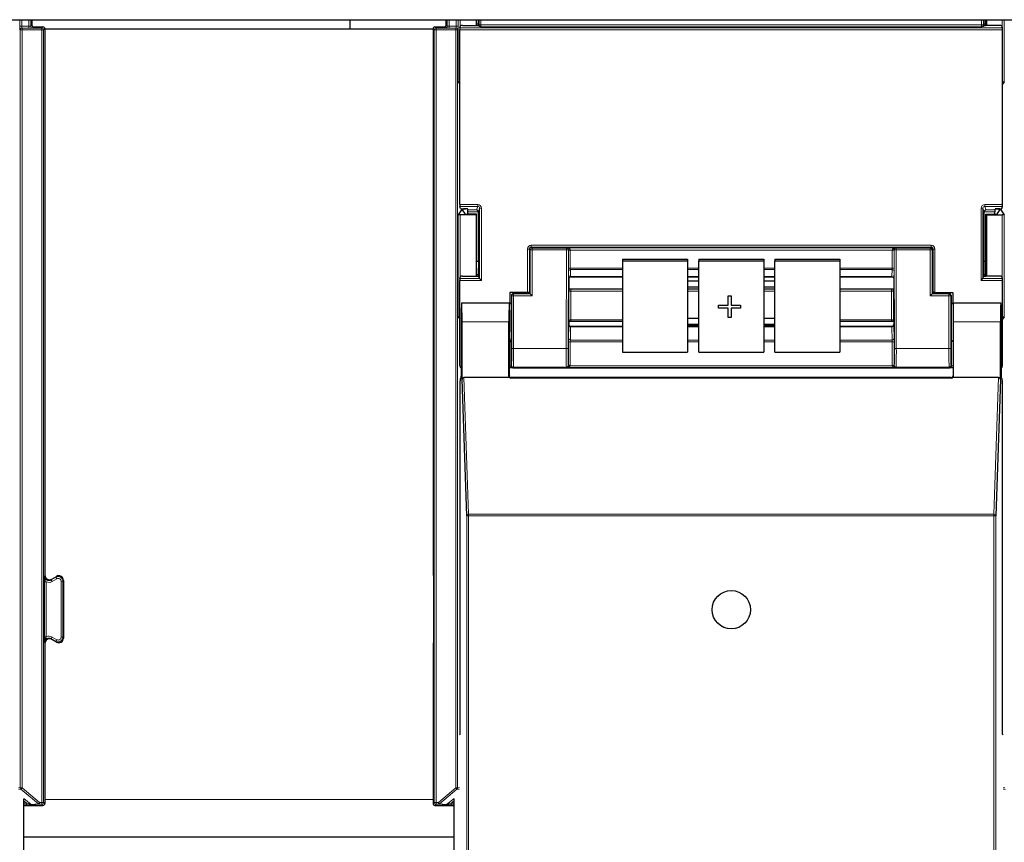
# Model space of a CAD drawing. Header units: millimetres. Extents: x 5 to 418, y 2 to 292.
# Tile 11 of 85: x 95 to 113, y 109 to 123. Entities that reach past the tile are written whole.
import ezdxf

# ---------------------------------------------------------------- set-up
doc = ezdxf.new("R2010")
doc.units = ezdxf.units.MM

msp = doc.modelspace()

# ---------------------------------------------------------------- linework, layer by layer
at = {"color": 7, "linetype": 'Continuous', "lineweight": 25}
for p, q in [((59.381, 123.4162), (137.2143, 123.4162)), ((95.2386, 123.4162), (95.2386, 123.3202)), ((100.9476, 123.4162), (100.9476, 123.2496)), ((102.6761, 123.3202), (102.6761, 123.4162)), ((103.2143, 123.4162), (103.2143, 123.3099)), ((103.2252, 123.3099), (103.2252, 123.4162)), ((103.2554, 123.4162), (103.2552, 123.3358)), ((112.34, 123.3358), (112.3398, 123.4162)), ((112.37, 123.3099), (112.37, 123.4162)), ((112.381, 123.4162), (112.381, 123.3099)), ((95.2719, 123.2869), (95.4386, 123.2869)), ((95.4719, 123.2535), (95.4719, 113.4471)), ((95.4719, 123.2496), (102.4428, 123.2496)), ((102.4428, 123.2535), (102.4428, 113.464)), ((102.4761, 123.2869), (102.6428, 123.2869)), ((102.9247, 120.0991), (102.9247, 123.2346)), ((102.9253, 123.2679), (102.9387, 123.3082)), ((102.972, 123.3099), (103.2232, 123.3099)), ((103.2552, 123.3358), (103.2252, 123.3358)), ((103.2552, 123.3358), (103.2599, 123.3217)), ((103.2565, 123.3117), (103.2599, 123.3217)), ((103.2692, 123.2938), (103.2599, 123.3217)), ((112.3261, 123.2938), (112.3354, 123.3217)), ((112.34, 123.3358), (112.3354, 123.3217)), ((112.3387, 123.3117), (112.3354, 123.3217)), ((112.37, 123.3358), (112.34, 123.3358)), ((112.6232, 123.3099), (112.372, 123.3099)), ((112.6699, 123.2679), (112.6565, 123.3082)), ((112.6705, 120.0991), (112.6705, 123.2346)), ((102.8968, 122.3004), (102.9247, 122.2585)), ((112.6984, 122.3004), (112.6705, 122.2585)), ((102.9387, 120.0255), (102.9253, 120.0658)), ((112.6565, 120.0255), (112.6699, 120.0658)), ((102.955, 120.0026), (102.8968, 119.9154)), ((103.2143, 119.9162), (102.9301, 119.9162)), ((102.972, 120.0238), (103.0253, 120.0238)), ((102.9731, 120.0179), (102.9731, 120.0034)), ((103.0234, 119.928), (102.9731, 120.0034)), ((103.06, 120.0181), (102.9883, 120.0181)), ((103.2252, 119.9271), (103.0567, 119.9271)), ((103.0654, 120.0018), (103.0586, 120.0221)), ((103.0659, 119.9271), (103.0659, 119.9686)), ((103.2252, 119.9271), (103.2143, 119.9162)), ((103.2143, 119.9162), (103.2143, 118.8099)), ((103.2252, 118.8099), (103.2252, 119.9271)), ((103.256, 119.0835), (103.256, 119.9668)), ((112.3393, 119.0835), (112.3393, 119.9668)), ((112.37, 119.9271), (112.381, 119.9162)), ((112.37, 119.9271), (112.5386, 119.9271)), ((112.37, 118.8099), (112.37, 119.9271)), ((112.381, 119.9162), (112.6651, 119.9162)), ((112.381, 119.9162), (112.381, 118.8099)), ((112.5293, 119.9271), (112.5293, 119.9686)), ((112.5299, 120.0018), (112.5366, 120.0221)), ((112.5353, 120.0181), (112.6069, 120.0181)), ((112.6232, 120.0238), (112.5699, 120.0238)), ((112.5719, 119.928), (112.6222, 120.0034)), ((112.6222, 120.0034), (112.6222, 120.0179)), ((112.6403, 120.0026), (112.6984, 119.9154)), ((103.2252, 119.0835), (103.256, 119.0835)), ((103.256, 119.0835), (103.2552, 118.8358)), ((105.8476, 119.1158), (107.0143, 119.1158)), ((105.8476, 119.1158), (105.8476, 119.0869)), ((105.8476, 119.0869), (107.0143, 119.0869)), ((105.8476, 119.0869), (105.8476, 117.4455)), ((107.0143, 119.1158), (107.0143, 119.0869)), ((107.0143, 119.0869), (107.0143, 117.4455)), ((107.2143, 119.1158), (108.381, 119.1158)), ((107.2143, 119.1158), (107.2143, 119.0869)), ((107.2143, 119.0869), (108.381, 119.0869)), ((107.2143, 117.4455), (107.2143, 119.0869)), ((108.381, 119.1158), (108.381, 119.0869)), ((108.381, 119.0869), (108.381, 117.4455)), ((108.581, 119.1158), (109.7476, 119.1158)), ((108.581, 119.1158), (108.581, 119.0869)), ((108.581, 119.0869), (109.7476, 119.0869)), ((108.581, 117.4455), (108.581, 119.0869)), ((109.7476, 119.1158), (109.7476, 119.0869)), ((109.7476, 119.0869), (109.7476, 117.4455)), ((112.34, 118.8358), (112.3393, 119.0835)), ((112.3393, 119.0835), (112.37, 119.0835)), ((103.2552, 118.8358), (103.2252, 118.8358)), ((103.2552, 118.8358), (103.2599, 118.8217)), ((103.2565, 118.8117), (103.2599, 118.8217)), ((103.2778, 118.768), (103.2599, 118.8217)), ((112.3175, 118.768), (112.3354, 118.8217)), ((112.34, 118.8358), (112.3354, 118.8217)), ((112.3387, 118.8117), (112.3354, 118.8217)), ((112.37, 118.8358), (112.34, 118.8358)), ((102.9247, 117.2002), (102.9247, 118.7346)), ((102.9253, 118.7679), (102.9387, 118.8082)), ((102.972, 118.8099), (103.2232, 118.8099)), ((103.2778, 118.7679), (103.3111, 118.7346)), ((104.881, 118.7709), (104.881, 118.587)), ((104.881, 118.7709), (104.881, 118.7709)), ((104.914, 118.8027), (105.8476, 118.8027)), ((107.0143, 118.8027), (107.2143, 118.8027)), ((107.2143, 118.801), (107.0143, 118.801)), ((107.2143, 118.725), (107.0143, 118.725)), ((108.381, 118.8027), (108.581, 118.8027)), ((108.581, 118.801), (108.381, 118.801)), ((108.581, 118.725), (108.381, 118.725)), ((109.7476, 118.8027), (110.6812, 118.8027)), ((110.7143, 118.7709), (110.7143, 118.587)), ((112.2841, 118.7346), (112.3174, 118.7679)), ((112.6232, 118.8099), (112.372, 118.8099)), ((112.6699, 118.7679), (112.6565, 118.8082)), ((112.6705, 117.2002), (112.6705, 118.7346)), ((103.821, 118.5185), (103.821, 118.3249)), ((104.1399, 118.5185), (103.821, 118.5185)), ((103.8515, 118.4669), (103.8515, 117.9916)), ((104.1401, 118.5002), (103.8848, 118.5002)), ((104.1732, 118.5177), (104.1799, 118.5075)), ((104.1735, 118.5008), (104.1799, 118.5051)), ((104.1799, 118.5075), (104.1799, 118.5051)), ((104.1895, 118.4955), (104.1799, 118.5051)), ((104.2228, 118.4622), (104.1895, 118.4955)), ((104.8842, 118.5838), (104.881, 118.587)), ((104.9186, 118.5828), (105.8476, 118.5828)), ((107.0143, 118.6225), (107.2143, 118.6225)), ((107.0143, 118.5828), (107.2143, 118.5828)), ((107.7416, 118.461), (107.794, 118.461)), ((107.7416, 118.4607), (107.7416, 118.461)), ((107.7416, 118.4607), (107.794, 118.4607)), ((107.7416, 118.2913), (107.7416, 118.4607)), ((107.794, 118.4607), (107.794, 118.461)), ((107.794, 118.4607), (107.794, 118.2913)), ((108.381, 118.6225), (108.581, 118.6225)), ((108.381, 118.5828), (108.581, 118.5828)), ((109.7476, 118.5828), (110.6766, 118.5828)), ((110.7111, 118.5838), (110.7143, 118.587)), ((111.3724, 118.4622), (111.4057, 118.4955)), ((111.4057, 118.4955), (111.4153, 118.5051)), ((111.422, 118.5177), (111.4153, 118.5075)), ((111.4153, 118.5075), (111.4153, 118.5051)), ((111.4218, 118.5008), (111.4153, 118.5051)), ((111.4551, 118.5002), (111.7104, 118.5002)), ((111.4554, 118.5185), (111.7743, 118.5185)), ((111.7437, 118.4669), (111.7437, 117.9916)), ((111.7743, 118.5185), (111.7743, 118.3249)), ((102.9568, 118.3227), (102.9545, 118.3249)), ((103.8143, 118.3249), (102.9545, 118.3249)), ((103.8114, 118.3249), (102.9574, 118.3249)), ((103.8116, 118.3246), (103.8141, 118.3227)), ((103.8143, 118.3249), (103.8515, 118.3249)), ((107.5696, 118.2916), (107.7416, 118.2916)), ((107.5696, 118.2913), (107.5696, 118.2916)), ((107.5696, 118.2397), (107.5696, 118.2913)), ((107.5696, 118.2913), (107.7416, 118.2913)), ((107.794, 118.2916), (107.966, 118.2916)), ((107.794, 118.2913), (107.966, 118.2913)), ((107.966, 118.2913), (107.966, 118.2916)), ((107.966, 118.2913), (107.966, 118.2397)), ((111.7437, 118.3249), (111.781, 118.3249)), ((111.7478, 118.3247), (111.7812, 118.3247)), ((112.6407, 118.3249), (111.781, 118.3249)), ((111.7812, 118.3227), (111.7836, 118.3246)), ((112.6378, 118.3249), (111.7839, 118.3249)), ((112.6385, 118.3227), (112.6407, 118.3249)), ((107.7416, 118.2397), (107.5696, 118.2397)), ((107.7416, 118.0703), (107.7416, 118.2397)), ((107.966, 118.2397), (107.794, 118.2397)), ((107.794, 118.2397), (107.794, 118.0703)), ((102.8968, 118.0837), (102.9247, 118.0418)), ((102.9487, 117.9916), (102.9487, 117.0185)), ((102.9633, 116.9545), (102.9633, 117.9916)), ((103.8056, 117.0162), (103.8056, 117.9916)), ((104.8839, 117.9997), (104.881, 117.9967)), ((104.881, 117.9967), (104.881, 117.9419)), ((104.881, 117.9419), (104.881, 117.9419)), ((105.8476, 118.0007), (104.9182, 118.0007)), ((107.2143, 118.0546), (107.0143, 118.0546)), ((107.0143, 117.9521), (107.2143, 117.9521)), ((107.0143, 117.934), (107.2143, 117.934)), ((107.794, 118.0703), (107.7416, 118.0703)), ((108.581, 118.0546), (108.381, 118.0546)), ((108.381, 117.9521), (108.581, 117.9521)), ((108.381, 117.934), (108.581, 117.934)), ((110.677, 118.0007), (109.7476, 118.0007)), ((110.7113, 117.9997), (110.7143, 117.9967)), ((110.7143, 117.9967), (110.7143, 117.9419)), ((110.7143, 117.9419), (110.7143, 117.9419)), ((111.7897, 117.0162), (111.7897, 117.9916)), ((112.632, 116.9545), (112.632, 117.9916)), ((112.6465, 117.9916), (112.6465, 117.0185)), ((112.6984, 118.0837), (112.6705, 118.0418)), ((105.8476, 117.9092), (104.9141, 117.9092)), ((107.2143, 117.9092), (107.0143, 117.9092)), ((108.581, 117.9092), (108.381, 117.9092)), ((110.6811, 117.9092), (109.7476, 117.9092)), ((103.8143, 117.0249), (103.8143, 117.6249)), ((103.8457, 117.6582), (103.8399, 117.6494)), ((111.7495, 117.6582), (111.7554, 117.6494)), ((111.781, 117.6249), (111.781, 117.0249)), ((105.8476, 117.4455), (107.0143, 117.4455)), ((107.2143, 117.4455), (108.381, 117.4455)), ((108.581, 117.4455), (109.7476, 117.4455)), ((103.8158, 117.1669), (103.8143, 117.1669)), ((103.9306, 117.1669), (111.6646, 117.1669)), ((111.781, 117.1669), (111.7794, 117.1669)), ((102.9298, 110.5916), (102.9298, 116.9341)), ((102.9304, 116.9674), (102.9481, 116.9852)), ((103.047, 114.5084), (102.9633, 116.9545)), ((103.8164, 116.9916), (102.9963, 116.9916)), ((111.7567, 116.9825), (103.8386, 116.9825)), ((111.7476, 116.9916), (103.8476, 116.9916)), ((112.5989, 116.9916), (111.7788, 116.9916)), ((112.632, 116.9545), (112.5482, 114.5084)), ((112.6471, 116.9852), (112.6649, 116.9674)), ((112.6654, 110.5916), (112.6654, 116.9341)), ((95.5969, 113.3749), (95.6802, 113.423)), ((95.8052, 113.3508), (95.8052, 112.3149)), ((102.4515, 113.3535), (102.4515, 112.3122)), ((95.6802, 112.2428), (95.5969, 112.2909)), ((95.4719, 112.2187), (95.4719, 109.3447)), ((102.4428, 112.2018), (102.4428, 109.3447)), ((102.9155, 110.5773), (102.9298, 110.5916)), ((112.6798, 110.5773), (112.6654, 110.5916)), ((95.0954, 92.8577), (95.0954, 109.4327)), ((95.0954, 109.3114), (95.4386, 109.3114)), ((102.4761, 109.3114), (102.8192, 109.3114)), ((102.8192, 92.8577), (102.8192, 109.4327)), ((95.0954, 108.7496), (102.8192, 108.7496))]:
    msp.add_line(p, q, dxfattribs=at)
at = {"color": 7, "linetype": 'Continuous', "lineweight": 18}
for p, q in [((95.0225, 123.2995), (95.0225, 123.4162)), ((95.0559, 123.4162), (95.0559, 123.2995)), ((95.1847, 123.2995), (95.1847, 123.4162)), ((95.218, 123.4162), (95.218, 123.2996)), ((102.6967, 123.2996), (102.6967, 123.4162)), ((102.73, 123.4162), (102.73, 123.2995)), ((102.8588, 123.2995), (102.8588, 123.4162)), ((102.8921, 123.4162), (102.8921, 123.2995)), ((102.8968, 122.3004), (102.8968, 123.4162)), ((102.9301, 123.4162), (102.9301, 123.2825)), ((103.2691, 123.3241), (103.2691, 123.4162)), ((103.3024, 123.4162), (103.3024, 123.3241)), ((112.2929, 123.3241), (112.2929, 123.4162)), ((112.3262, 123.4162), (112.3262, 123.3241)), ((112.6651, 123.2825), (112.6651, 123.4162)), ((112.6984, 123.4162), (112.6984, 122.3004)), ((95.0225, 123.2995), (95.0559, 123.2995)), ((95.0559, 123.2995), (95.1847, 123.2995)), ((95.057, 123.2662), (95.0646, 123.2654)), ((95.1847, 123.2662), (95.057, 123.2662)), ((95.0646, 123.2321), (95.0646, 123.2654)), ((95.0646, 123.2654), (95.4171, 123.2654)), ((95.1847, 123.2662), (95.1847, 123.2995)), ((95.218, 123.2996), (95.2386, 123.3202)), ((95.2719, 123.2869), (95.2513, 123.2663)), ((95.4171, 123.2654), (95.4386, 123.2869)), ((95.4171, 123.2321), (95.4171, 123.2654)), ((95.4719, 123.2535), (95.4504, 123.2321)), ((102.4642, 123.2321), (102.4428, 123.2535)), ((102.4761, 123.2869), (102.4976, 123.2654)), ((102.4976, 123.2654), (102.4976, 123.2321)), ((102.4976, 123.2654), (102.8501, 123.2654)), ((102.6634, 123.2663), (102.6428, 123.2869)), ((102.6761, 123.3202), (102.6967, 123.2996)), ((102.73, 123.2995), (102.73, 123.2662)), ((102.73, 123.2995), (102.8588, 123.2995)), ((102.8576, 123.2662), (102.73, 123.2662)), ((102.8501, 123.2654), (102.8576, 123.2662)), ((102.8501, 123.2654), (102.8501, 123.2321)), ((102.8588, 123.2995), (102.8921, 123.2995)), ((112.6705, 123.2346), (102.9247, 123.2346)), ((102.9253, 123.2679), (112.6699, 123.2679)), ((103.2691, 123.3241), (103.3024, 123.3241)), ((103.3024, 123.3241), (112.2929, 123.3241)), ((112.2918, 123.2908), (103.3035, 123.2908)), ((112.3262, 123.3241), (112.2929, 123.3241)), ((95.0313, 123.2321), (95.0237, 123.2328)), ((95.0313, 123.2321), (95.0646, 123.2321)), ((95.0313, 109.6281), (95.0313, 123.2321)), ((95.0646, 123.2321), (95.0646, 109.6281)), ((95.4171, 123.2321), (95.0646, 123.2321)), ((95.4171, 123.2321), (95.4504, 123.2321)), ((95.4171, 109.3662), (95.4171, 123.2321)), ((95.4504, 123.2321), (95.4504, 109.3662)), ((102.4642, 123.2321), (102.4976, 123.2321)), ((102.4642, 109.3662), (102.4642, 123.2321)), ((102.8501, 123.2321), (102.4976, 123.2321)), ((102.4976, 123.2321), (102.4976, 109.3662)), ((102.8501, 123.2321), (102.8834, 123.2321)), ((102.8501, 109.6281), (102.8501, 123.2321)), ((102.891, 123.2328), (102.8834, 123.2321)), ((102.8834, 123.2321), (102.8834, 109.6281)), ((102.9247, 120.0991), (103.2445, 120.0991)), ((103.2445, 120.0658), (102.9253, 120.0658)), ((103.2232, 120.0018), (103.2445, 120.0658)), ((103.2445, 120.0991), (103.2445, 120.0658)), ((112.3507, 120.0991), (112.6705, 120.0991)), ((112.3507, 120.0658), (112.3507, 120.0991)), ((112.6699, 120.0658), (112.3507, 120.0658)), ((112.3507, 120.0658), (112.372, 120.0018)), ((102.8968, 118.0837), (102.8968, 119.9154)), ((102.9301, 119.9162), (102.9301, 118.7825)), ((102.955, 120.0026), (102.955, 120.024)), ((102.9883, 120.0238), (102.9883, 120.0181)), ((103.0654, 120.0018), (103.2232, 120.0018)), ((103.2559, 119.9686), (103.0659, 119.9686)), ((103.2778, 120.0324), (103.256, 119.9668)), ((103.2778, 118.768), (103.2778, 120.0324)), ((103.2778, 120.0324), (103.3111, 120.0324)), ((103.3111, 120.0324), (103.3111, 118.7346)), ((112.2841, 118.7346), (112.2841, 120.0324)), ((112.2841, 120.0324), (112.3175, 120.0324)), ((112.3175, 120.0324), (112.3175, 118.768)), ((112.3393, 119.9668), (112.3175, 120.0324)), ((112.5293, 119.9686), (112.3393, 119.9686)), ((112.372, 120.0018), (112.5299, 120.0018)), ((112.6069, 120.0181), (112.6069, 120.0238)), ((112.6403, 120.024), (112.6403, 120.0026)), ((112.6651, 118.7825), (112.6651, 119.9162)), ((112.6984, 119.9154), (112.6984, 118.0837)), ((104.2065, 119.333), (104.2065, 119.3663)), ((104.2065, 119.3663), (111.3887, 119.3663)), ((111.3887, 119.333), (111.3887, 119.3663)), ((104.1399, 119.2996), (104.1732, 119.2996)), ((104.1399, 118.5185), (104.1399, 119.2996)), ((104.1895, 119.2833), (104.1732, 119.2996)), ((104.1732, 119.2996), (104.1732, 118.5177)), ((104.1895, 118.4955), (104.1895, 119.2833)), ((104.2228, 119.2833), (104.1895, 119.2833)), ((104.2065, 119.333), (104.2228, 119.3166)), ((111.3887, 119.333), (104.2065, 119.333)), ((104.2228, 119.2833), (104.2228, 119.3166)), ((104.2228, 119.3166), (104.8389, 119.3166)), ((104.8389, 119.2833), (104.2228, 119.2833)), ((104.2228, 119.2833), (104.2228, 118.4622)), ((104.8334, 117.5119), (104.8389, 119.2833)), ((104.8389, 119.3166), (104.842, 119.3197)), ((104.8389, 119.2833), (104.8389, 119.3166)), ((104.8389, 119.2833), (104.8722, 119.2832)), ((104.842, 119.3197), (110.7533, 119.3197)), ((104.8722, 119.2832), (104.8668, 117.5118)), ((104.8741, 119.2851), (104.8722, 119.2832)), ((104.8741, 118.9496), (104.8741, 119.2749)), ((104.9074, 119.2806), (104.9074, 118.9553)), ((110.6878, 119.2806), (104.9074, 119.2806)), ((110.6878, 118.9553), (110.6878, 119.2806)), ((110.723, 119.2832), (110.7211, 119.2851)), ((110.7211, 119.2749), (110.7211, 118.9496)), ((110.723, 119.2832), (110.7564, 119.2833)), ((110.7285, 117.5118), (110.723, 119.2832)), ((110.7533, 119.3197), (110.7564, 119.3166)), ((110.7564, 119.2833), (110.7564, 119.3166)), ((110.7564, 119.3166), (111.3724, 119.3166)), ((110.7564, 119.2833), (110.7618, 117.5119)), ((111.3724, 119.2833), (110.7564, 119.2833)), ((111.3724, 119.3166), (111.3887, 119.333)), ((111.3724, 119.3166), (111.3724, 119.2833)), ((111.3724, 118.4622), (111.3724, 119.2833)), ((111.3724, 119.2833), (111.4057, 119.2833)), ((111.422, 119.2996), (111.4057, 119.2833)), ((111.4057, 119.2833), (111.4057, 118.4955)), ((111.422, 118.5177), (111.422, 119.2996)), ((111.422, 119.2996), (111.4554, 119.2996)), ((111.4554, 119.2996), (111.4554, 118.5185)), ((104.8803, 118.7735), (104.8747, 118.8985)), ((104.9074, 118.9553), (105.8476, 118.9553)), ((105.8476, 118.9298), (104.908, 118.9298)), ((104.908, 118.9298), (104.9137, 118.8047)), ((107.0143, 118.9553), (107.2143, 118.9553)), ((107.2143, 118.9298), (107.0143, 118.9298)), ((108.381, 118.9553), (108.581, 118.9553)), ((108.581, 118.9298), (108.381, 118.9298)), ((109.7476, 118.9553), (110.6878, 118.9553)), ((110.6872, 118.9298), (109.7476, 118.9298)), ((110.6816, 118.8047), (110.6872, 118.9298)), ((110.7205, 118.8985), (110.7149, 118.7735)), ((103.3111, 118.7346), (102.9247, 118.7346)), ((102.9253, 118.7679), (103.2778, 118.7679)), ((104.9137, 118.8047), (105.8476, 118.8047)), ((107.0143, 118.8047), (107.2143, 118.8047)), ((108.381, 118.8047), (108.581, 118.8047)), ((109.7476, 118.8047), (110.6816, 118.8047)), ((112.6705, 118.7346), (112.2841, 118.7346)), ((112.3174, 118.7679), (112.6699, 118.7679)), ((103.8562, 118.4622), (103.8515, 118.4669)), ((103.8562, 117.5119), (103.8562, 118.4622)), ((103.8895, 118.4622), (103.8562, 118.4622)), ((103.8848, 118.5002), (103.8895, 118.4955)), ((103.8895, 118.4622), (103.8895, 118.4955)), ((103.8895, 118.4955), (104.1895, 118.4955)), ((103.8895, 118.4622), (103.8895, 117.5119)), ((104.2228, 118.4622), (103.8895, 118.4622)), ((104.8839, 118.0225), (104.8839, 118.538)), ((104.9172, 118.5437), (104.9172, 118.0282)), ((105.8476, 118.5437), (104.9172, 118.5437)), ((107.2143, 118.5437), (107.0143, 118.5437)), ((108.581, 118.5437), (108.381, 118.5437)), ((110.678, 118.5437), (109.7476, 118.5437)), ((110.678, 118.0282), (110.678, 118.5437)), ((110.7114, 118.538), (110.7114, 118.0225)), ((111.7057, 118.4622), (111.3724, 118.4622)), ((111.4057, 118.4955), (111.7057, 118.4955)), ((111.7057, 118.4955), (111.7104, 118.5002)), ((111.7057, 118.4622), (111.7057, 118.4955)), ((111.7057, 117.5119), (111.7057, 118.4622)), ((111.7057, 118.4622), (111.7391, 118.4622)), ((111.7437, 118.4669), (111.7391, 118.4622)), ((111.7391, 118.4622), (111.7391, 117.5119)), ((103.8141, 118.3247), (103.8474, 118.3247)), ((103.8056, 117.9916), (102.9633, 117.9916)), ((104.9172, 118.0282), (105.8476, 118.0282)), ((109.7476, 118.0282), (110.678, 118.0282)), ((112.632, 117.9916), (111.7897, 117.9916)), ((104.8747, 117.692), (104.8803, 117.927)), ((104.9137, 117.9014), (104.908, 117.6663)), ((104.9137, 117.9014), (105.8476, 117.9014)), ((107.0143, 117.9014), (107.2143, 117.9014)), ((108.381, 117.9014), (108.581, 117.9014)), ((109.7476, 117.9014), (110.6816, 117.9014)), ((110.6872, 117.6663), (110.6816, 117.9014)), ((110.7149, 117.927), (110.7205, 117.692)), ((103.8399, 117.6494), (103.8399, 117.2008)), ((104.8741, 117.2087), (104.8741, 117.6293)), ((104.9074, 117.635), (104.9074, 117.2144)), ((105.8476, 117.635), (104.9074, 117.635)), ((104.908, 117.6663), (105.8476, 117.6663)), ((107.0143, 117.6663), (107.2143, 117.6663)), ((107.2143, 117.635), (107.0143, 117.635)), ((108.381, 117.6663), (108.581, 117.6663)), ((108.581, 117.635), (108.381, 117.635)), ((109.7476, 117.6663), (110.6872, 117.6663)), ((110.6878, 117.635), (109.7476, 117.635)), ((110.6878, 117.2144), (110.6878, 117.635)), ((110.7211, 117.6293), (110.7211, 117.2087)), ((111.7554, 117.2008), (111.7554, 117.6494)), ((103.8895, 117.5119), (103.8562, 117.5119)), ((103.8895, 117.5119), (104.8334, 117.5119)), ((104.8334, 117.5119), (104.8668, 117.5118)), ((110.7285, 117.5118), (110.7618, 117.5119)), ((110.7618, 117.5119), (111.7057, 117.5119)), ((111.7057, 117.5119), (111.7391, 117.5119)), ((103.8399, 117.2008), (103.8143, 117.2008)), ((103.8399, 117.2008), (103.851, 117.2119)), ((103.8844, 117.1786), (103.8732, 117.1674)), ((104.8376, 117.1786), (103.8844, 117.1786)), ((104.842, 117.1743), (104.8376, 117.1786)), ((110.7533, 117.1743), (104.842, 117.1743)), ((104.871, 117.2118), (104.8741, 117.2087)), ((104.9063, 117.2018), (110.689, 117.2018)), ((110.7211, 117.2087), (110.7243, 117.2118)), ((110.7576, 117.1786), (110.7533, 117.1743)), ((111.7109, 117.1786), (110.7576, 117.1786)), ((111.7221, 117.1674), (111.7109, 117.1786)), ((111.7442, 117.2119), (111.7554, 117.2008)), ((111.781, 117.2008), (111.7554, 117.2008)), ((102.9963, 116.9916), (103.0804, 114.5381)), ((103.8056, 117.0162), (103.8143, 117.0249)), ((103.8476, 116.9916), (103.8386, 116.9825)), ((111.7567, 116.9825), (111.7476, 116.9916)), ((111.781, 117.0249), (111.7897, 117.0162)), ((112.5149, 114.5381), (112.5989, 116.9916)), ((103.047, 92.5971), (103.047, 114.5084)), ((103.047, 114.5084), (103.0804, 114.5084)), ((103.0804, 114.5084), (103.0804, 114.5381)), ((103.0804, 114.5381), (112.5149, 114.5381)), ((103.0804, 114.5084), (103.0804, 92.5965)), ((112.5149, 114.5084), (103.0804, 114.5084)), ((112.5149, 114.5084), (112.5149, 114.5381)), ((112.5149, 92.5965), (112.5149, 114.5084)), ((112.5149, 114.5084), (112.5482, 114.5084)), ((112.5482, 114.5084), (112.5482, 92.5971)), ((95.4632, 113.432), (95.4719, 113.4471)), ((95.5882, 113.3599), (95.6716, 113.408)), ((95.5969, 113.3749), (95.5882, 113.3599)), ((95.6049, 113.331), (95.5882, 113.3599)), ((95.6882, 113.3791), (95.6049, 113.331)), ((95.6716, 113.408), (95.6802, 113.423)), ((95.6882, 113.3791), (95.6716, 113.408)), ((95.7632, 112.33), (95.7632, 113.3358)), ((95.7632, 113.3358), (95.7966, 113.3358)), ((95.8052, 113.3508), (95.7966, 113.3358)), ((95.7966, 113.3358), (95.7966, 112.33)), ((102.4428, 113.464), (102.4514, 113.459)), ((95.4631, 112.3391), (95.4631, 113.3267)), ((95.4631, 113.3267), (95.4965, 113.3267)), ((95.4965, 113.3267), (95.4965, 112.3391)), ((95.4631, 112.3391), (95.4965, 112.3391)), ((95.5882, 112.3059), (95.6049, 112.3348)), ((95.6716, 112.2578), (95.5882, 112.3059)), ((95.5882, 112.3059), (95.5969, 112.2909)), ((95.6049, 112.3348), (95.6882, 112.2867)), ((95.6882, 112.2867), (95.6716, 112.2578)), ((95.7632, 112.33), (95.7966, 112.33)), ((95.7966, 112.33), (95.8052, 112.3149)), ((95.4719, 112.2187), (95.4632, 112.2337)), ((95.6802, 112.2428), (95.6716, 112.2578)), ((102.4514, 112.2068), (102.4428, 112.2018)), ((94.9992, 109.6249), (95.0313, 109.6281)), ((95.0313, 109.6281), (95.0646, 109.6281)), ((95.0646, 109.6281), (95.0432, 109.6025)), ((95.0646, 109.6281), (95.3768, 109.3662)), ((102.5379, 109.3662), (102.8501, 109.6281)), ((102.8501, 109.6281), (102.8834, 109.6281)), ((102.8715, 109.6025), (102.8501, 109.6281)), ((102.8834, 109.6281), (102.9155, 109.6249)), ((112.6798, 109.6249), (112.7118, 109.6281)), ((95.0432, 109.6025), (95.0052, 109.5987)), ((95.3554, 109.3406), (95.0432, 109.6025)), ((102.8715, 109.6025), (102.5593, 109.3406)), ((102.9095, 109.5987), (102.8715, 109.6025)), ((112.7237, 109.6025), (112.6857, 109.5987)), ((95.0951, 109.4387), (95.2273, 109.3278)), ((95.1452, 109.3532), (95.0954, 109.395)), ((95.0954, 109.3532), (95.1452, 109.3532)), ((95.1452, 109.3199), (95.0954, 109.3199)), ((95.1452, 109.3532), (95.1452, 109.3199)), ((95.2273, 109.3278), (95.3554, 109.3406)), ((95.3768, 109.3328), (95.2488, 109.32)), ((95.3554, 109.3406), (95.3768, 109.3662)), ((95.3768, 109.3662), (95.4171, 109.3662)), ((95.3768, 109.3328), (95.3768, 109.3662)), ((95.4171, 109.3328), (95.3768, 109.3328)), ((95.4171, 109.3662), (95.4504, 109.3662)), ((95.4171, 109.3328), (95.4171, 109.3662)), ((95.4386, 109.3114), (95.4171, 109.3328)), ((95.4504, 109.3662), (95.4719, 109.3447)), ((102.4428, 109.4162), (95.4719, 109.4162)), ((102.4428, 109.3447), (102.4642, 109.3662)), ((102.4642, 109.3662), (102.4976, 109.3662)), ((102.4976, 109.3328), (102.4761, 109.3114)), ((102.4976, 109.3662), (102.5379, 109.3662)), ((102.4976, 109.3662), (102.4976, 109.3328)), ((102.5379, 109.3328), (102.4976, 109.3328)), ((102.5379, 109.3662), (102.5593, 109.3406)), ((102.5379, 109.3328), (102.5379, 109.3662)), ((102.6659, 109.32), (102.5379, 109.3328)), ((102.5593, 109.3406), (102.6873, 109.3278)), ((102.6873, 109.3278), (102.8195, 109.4387)), ((102.8192, 109.395), (102.7695, 109.3532)), ((102.7695, 109.3532), (102.7695, 109.3199)), ((102.7695, 109.3532), (102.8192, 109.3532)), ((102.8192, 109.3199), (102.7695, 109.3199))]:
    msp.add_line(p, q, dxfattribs=at)
at = {"color": 7, "linetype": 'Continuous', "lineweight": 25}
msp.add_circle((107.7976, 112.8249), 0.3442, dxfattribs=at)
at = {"color": 7, "linetype": 'Continuous', "lineweight": 18}
for centre, radius, start, end in [((95.057, 123.2328), 0.0333, 90.00636, 180.00228), ((95.0646, 123.2321), 0.0333, 90.00636, 180.00228), ((95.2513, 123.2996), 0.0333, 180.0002, 269.9998), ((95.4171, 123.2321), 0.0333, 0.0002, 89.9998), ((102.4976, 123.2321), 0.0333, 90.0002, 179.9998), ((102.6634, 123.2996), 0.0333, 270.0002, 359.9998), ((102.8501, 123.2321), 0.0333, 359.99772, 89.99364), ((102.8576, 123.2328), 0.0333, 359.99772, 89.99364), ((104.2228, 119.2833), 0.0333, 90.02044, 179.97956), ((104.8389, 119.2833), 0.0333, 359.84417, 89.97948), ((104.8982, 118.8563), 0.4295, 88.75881, 93.20619), ((104.8996, 119.2263), 0.0548, 81.72868, 117.63396), ((110.6971, 118.8563), 0.4295, 86.79381, 91.24119), ((110.6957, 119.2263), 0.0548, 62.36604, 98.27132), ((110.7564, 119.2833), 0.0333, 90.02052, 180.15583), ((111.3724, 119.2833), 0.0333, 0.02044, 89.97956), ((104.8996, 118.901), 0.0548, 81.72868, 117.63396), ((104.9073, 118.8972), 0.0326, 88.66024, 177.59954), ((110.688, 118.8972), 0.0326, 2.40046, 91.33976), ((110.6957, 118.901), 0.0548, 62.36604, 98.27132), ((104.9129, 118.7721), 0.0326, 88.66024, 177.59954), ((110.6823, 118.7721), 0.0326, 2.40046, 91.33976), ((103.8895, 118.4622), 0.0333, 90.02044, 179.97956), ((104.9093, 118.4894), 0.0548, 81.72868, 117.63396), ((110.6859, 118.4894), 0.0548, 62.36604, 98.27132), ((111.7057, 118.4622), 0.0333, 0.02044, 89.97956), ((104.9093, 117.974), 0.0548, 81.72868, 117.63396), ((110.6859, 117.974), 0.0548, 62.36604, 98.27132), ((104.9106, 117.9319), 0.0307, 189.14008, 275.72189), ((110.6846, 117.9319), 0.0307, 264.27811, 350.85992), ((104.8996, 117.5807), 0.0548, 81.72868, 117.63396), ((104.905, 117.6968), 0.0307, 189.14008, 275.72189), ((110.6903, 117.6968), 0.0307, 264.27811, 350.85992), ((110.6957, 117.5807), 0.0548, 62.36604, 98.27132), ((103.8844, 117.2119), 0.0333, 180.02044, 269.97956), ((104.8376, 117.2119), 0.0333, 270.02036, 359.8033), ((104.889, 117.1508), 0.0538, 71.31698, 106.71781), ((104.8996, 117.1601), 0.0548, 81.72868, 117.63396), ((110.6957, 117.1601), 0.0548, 62.36604, 98.27132), ((110.7062, 117.1508), 0.0538, 73.28219, 108.68302), ((110.7576, 117.2119), 0.0333, 180.1967, 269.97964), ((111.7109, 117.2119), 0.0333, 270.02044, 359.97956), ((103.0789, 114.5062), 0.032, 87.42531, 175.98585), ((112.5163, 114.5062), 0.032, 4.01415, 92.57469), ((95.5466, 113.432), 0.0833, 180.00042, 299.99958), ((95.7132, 113.3358), 0.0833, 0.00018, 119.99982), ((95.7132, 113.3358), 0.05, 0.0003, 119.9997), ((95.5466, 113.432), 0.1167, 244.55993, 299.9997), ((95.5466, 112.2337), 0.0833, 60.00042, 179.99958), ((95.5466, 112.2337), 0.1167, 60.0003, 115.44007), ((95.7132, 112.33), 0.0833, 240.00018, 359.99982), ((95.7132, 112.33), 0.05, 240.0003, 359.9997), ((95.0646, 109.6281), 0.0333, 180.00099, 229.99351), ((102.8501, 109.6281), 0.0333, 310.00649, 359.99901), ((95.2488, 109.3534), 0.0333, 229.99382, 269.99754), ((95.3768, 109.3662), 0.0333, 229.99382, 269.99754), ((95.4171, 109.3662), 0.0333, 270.0002, 359.9998), ((102.4976, 109.3662), 0.0333, 180.0002, 269.9998), ((102.5379, 109.3662), 0.0333, 270.00246, 310.00618), ((102.6659, 109.3534), 0.0333, 270.00246, 310.00618)]:
    msp.add_arc(centre, radius, start, end, dxfattribs=at)
at = {"color": 7, "linetype": 'Continuous', "lineweight": 25}
for centre, radius, start, end in [((95.2719, 123.3202), 0.0333, 180.00017, 269.99983), ((95.4386, 123.2535), 0.0333, 0.00017, 89.99983), ((102.4761, 123.2535), 0.0333, 90.00017, 179.99983), ((102.6428, 123.3202), 0.0333, 270.00017, 359.99983), ((95.5552, 113.4471), 0.0833, 180.0003, 299.9997), ((95.7219, 113.3508), 0.0833, 0.0003, 119.9997), ((102.5261, 113.464), 0.0833, 179.9999, 203.42807), ((95.5552, 112.2187), 0.0833, 60.0003, 179.9997), ((95.7219, 112.3149), 0.0833, 240.0003, 359.9997), ((102.5261, 112.2018), 0.0833, 156.57193, 180.0001), ((95.4386, 109.3447), 0.0333, 270.00017, 359.99983), ((102.4761, 109.3447), 0.0333, 180.00017, 269.99983)]:
    msp.add_arc(centre, radius, start, end, dxfattribs=at)
at = {"color": 7, "linetype": 'Continuous', "lineweight": 18}
for centre, major_axis, ratio, start_param, end_param in [((95.0237, 123.2995), (0, 0.0667), 0.0174551, 1.5707963, 3.1398473), ((95.057, 123.2995), (0, 0.0333), 0.0349101, 1.5707963, 3.1398473), ((95.1847, 123.2996), (0.0333, 0), 0.0034907, 4.712389, 6.28144), ((95.1847, 123.2663), (0.0667, 0), 0.0017453, 4.712389, 6.28144), ((102.73, 123.2663), (0.0667, 0), 0.0017453, 3.143338, 4.712389), ((102.73, 123.2996), (0.0333, 0), 0.0034907, 3.143338, 4.712389), ((102.8576, 123.2995), (0, 0.0333), 0.0349101, 3.143338, 4.712389), ((102.891, 123.2995), (0, 0.0667), 0.0174551, 3.143338, 4.712389), ((103.2702, 123.3241), (0, 0.0667), 0.0174551, 1.5707963, 2.0425627), ((103.3035, 123.3241), (0, 0.0333), 0.0349101, 1.5707963, 3.0892328), ((112.2917, 123.3241), (0, 0.0333), 0.0349101, 3.1939525, 4.712389), ((112.325, 123.3241), (0, 0.0667), 0.0174551, 4.2406227, 4.712389), ((103.2444, 120.0323), (-0.0211, -0.0633), 0.9984779, 1.8927601, 3.462643), ((103.2444, 120.0323), (0.0106, 0.0318), 0.9954497, 5.0343527, 6.6042357), ((112.3508, 120.0323), (0.0211, -0.0633), 0.9984779, 2.8205423, 4.3904252), ((112.3508, 120.0323), (-0.0106, 0.0318), 0.9954497, 5.962135, 7.5320179), ((104.2065, 119.2996), (0.0472, -0.0472), 0.9996955, 2.3563468, 3.9268385), ((111.3887, 119.2996), (-0.0472, -0.0472), 0.9996955, 2.3563468, 3.9268385), ((104.2065, 119.2996), (-0.0236, 0.0236), 0.999087, 5.4979394, 7.0684312), ((104.842, 119.2864), (-0.0126, 0.0311), 0.9515581, 4.3066748, 5.8802434), ((104.842, 119.2864), (0.0655, -0.0008), 0.5086981, 0.0033224, 1.576891), ((104.8753, 119.2865), (0.0002, 0.0667), 0.017455, 1.5910756, 1.745383), ((104.9086, 119.2864), (0.0002, 0.0333), 0.034909, 1.591237, 1.7455444), ((110.7533, 119.2864), (0.0655, 0.0008), 0.5086981, 1.5647017, 3.1382703), ((110.6866, 119.2864), (-0.0002, 0.0333), 0.034909, 4.5376409, 4.6919483), ((110.7533, 119.2864), (0.0126, 0.0311), 0.9515581, 0.4029419, 1.9765105), ((110.7199, 119.2865), (-0.0002, 0.0667), 0.017455, 4.5378023, 4.6921097), ((111.3887, 119.2996), (0.0236, 0.0236), 0.999087, 5.4979394, 7.0684312), ((104.8753, 118.9612), (0.0002, 0.0667), 0.017455, 1.745383, 2.7925805), ((104.9086, 118.9611), (0.0002, 0.0333), 0.034909, 1.7455444, 2.792742), ((110.6866, 118.9611), (-0.0002, 0.0333), 0.034909, 3.4904434, 4.5376409), ((110.7199, 118.9612), (-0.0002, 0.0667), 0.017455, 3.4906048, 4.5378023), ((104.8809, 118.8361), (0.0002, 0.0667), 0.017455, 2.7925805, 3.3471363), ((104.9142, 118.836), (0.0002, 0.0333), 0.034909, 2.792742, 3.1418078), ((110.681, 118.836), (-0.0002, 0.0333), 0.034909, 3.1413775, 3.4904434), ((110.7143, 118.8361), (-0.0002, 0.0667), 0.017455, 2.936049, 3.4906048), ((104.9184, 118.5495), (0.0002, 0.0333), 0.034909, 6.2659472, 8.0287297), ((110.6769, 118.5495), (-0.0002, 0.0333), 0.034909, 4.5376409, 6.3004235), ((111.7476, 117.9916), (0, 0.3333), 0.0192006, 3.300895, 6.2482787), ((111.7809, 117.9916), (0, 0.3667), 0.0174551, 3.1431792, 5.8516002), ((104.8809, 117.8759), (0.0002, 0.0667), 0.017455, 0.1436297, 0.6981854), ((104.9184, 118.034), (0.0002, 0.0333), 0.034909, 1.7455444, 3.1592611), ((110.6769, 118.034), (-0.0002, 0.0333), 0.034909, 3.1239242, 4.5376409), ((110.7143, 117.8759), (-0.0002, 0.0667), 0.017455, 5.5849999, 6.1395556), ((104.9142, 117.8758), (0.0002, 0.0333), 0.034909, 0.1349247, 0.6983468), ((110.681, 117.8758), (-0.0002, 0.0333), 0.034909, 5.5848385, 6.1482606), ((104.8753, 117.6409), (0.0002, 0.0667), 0.017455, 0.6981854, 1.745383), ((104.9086, 117.6408), (0.0002, 0.0333), 0.034909, 0.6983468, 1.7455444), ((110.6866, 117.6408), (-0.0002, 0.0333), 0.034909, 4.5376409, 5.5848385), ((110.7199, 117.6409), (-0.0002, 0.0667), 0.017455, 4.5378023, 5.5849999), ((103.8509, 117.5119), (0, 0.3), 0.0174551, 3.1590459, 4.712389), ((103.8843, 117.5119), (0, 0.3333), 0.0157096, 3.1590459, 4.712389), ((104.8387, 117.5119), (0.0009, 0.3333), 0.0157095, 1.5708399, 3.1241829), ((104.872, 117.5118), (0.0009, 0.3), 0.017455, 1.5708501, 3.1241931), ((110.7232, 117.5118), (-0.0009, 0.3), 0.017455, 3.1589922, 4.7123352), ((110.7566, 117.5119), (-0.0009, 0.3333), 0.0157095, 3.1590024, 4.7123455), ((111.711, 117.5119), (0, 0.3333), 0.0157096, 1.5707963, 3.1241394), ((111.7443, 117.5119), (0, 0.3), 0.0174551, 1.5707963, 3.1241394), ((103.8732, 117.2008), (0.0236, 0.0236), 0.999087, 2.3563468, 3.9268385), ((104.842, 117.2076), (0.0127, 0.0311), 0.9517046, 3.5460728, 4.9248829), ((104.842, 117.2076), (0.0655, 0.0008), 0.5086435, 4.7062961, 6.0851062), ((104.8408, 117.2088), (-0.0139, 0.0306), 0.9906893, 4.0958032, 4.284408), ((104.8408, 117.2146), (-0.0271, 0.0612), 0.995438, 4.1059053, 4.2945101), ((110.7545, 117.2146), (0.0271, 0.0612), 0.995438, 1.9886753, 2.17728), ((110.7533, 117.2076), (0.0655, -0.0008), 0.5086435, 3.3396717, 4.7184819), ((110.7545, 117.2088), (0.0139, 0.0306), 0.9906893, 1.9987773, 2.1873821), ((110.7533, 117.2076), (-0.0127, 0.0311), 0.9517046, 1.3583024, 2.7371125), ((111.722, 117.2008), (0.0236, -0.0236), 0.999087, 5.4979394, 7.0684312), ((95.145, 109.3534), (0.0823, -0.0255), 0.0008127, 4.7143263, 6.2725671), ((95.145, 109.32), (0.1037, 0), 0.0011218, 4.7137261, 6.2719669), ((102.7696, 109.32), (0.1037, 0), 0.0011218, 3.1528111, 4.7110519), ((102.7696, 109.3534), (0.0823, 0.0255), 0.0008127, 3.1522108, 4.7104517)]:
    msp.add_ellipse(centre, major_axis=major_axis, ratio=ratio, start_param=start_param, end_param=end_param, dxfattribs=at)
at = {"color": 7, "linetype": 'Continuous', "lineweight": 25}
for centre, major_axis, ratio, start_param, end_param in [((102.9253, 123.2346), (0, 0.0333), 0.0174551, 0.0523599, 1.5707963), ((102.972, 123.3082), (0.0333, 0), 0.0524078, 1.5707963, 3.1241394), ((103.2232, 123.3117), (0.0333, 0), 0.0524078, 4.712389, 6.265732), ((112.372, 123.3117), (0.0333, 0), 0.0524078, 3.1590459, 4.712389), ((112.6232, 123.3082), (0.0333, 0), 0.0524078, 0.0174533, 1.5707963), ((112.6699, 123.2346), (0, 0.0333), 0.0174551, 4.712389, 6.2308254), ((102.9301, 122.3004), (0.0333, 0), 0.0261859, 3.1590459, 4.712389), ((112.6651, 122.3004), (0.0333, 0), 0.0261859, 4.712389, 6.265732), ((102.9253, 120.0991), (0, 0.0333), 0.0174551, 1.5707963, 3.0892328), ((112.6699, 120.0991), (0, 0.0333), 0.0174551, 3.1939525, 4.712389), ((102.9301, 119.9153), (0.0333, 0), 0.0261859, 1.5707963, 3.1241394), ((102.972, 120.0255), (0.0333, 0), 0.0524078, 3.1590459, 4.712389), ((102.9883, 120.0026), (0.0333, 0), 0.0261859, 2.045545, 3.1241394), ((102.9883, 120.0169), (0.0333, 0), 0.0349208, 1.5707963, 2.045545), ((103.0567, 119.928), (0.0333, 0), 0.0261859, 3.1590459, 4.712389), ((103.0253, 120.022), (0.0333, 0), 0.0524078, 0.0174533, 1.5707963), ((103.0653, 119.9686), (0, 0.0333), 0.0174551, 4.712389, 6.2308254), ((103.2232, 119.9686), (-0.0199, 0.0275), 0.9462863, 4.1136959, 5.6321324), ((103.2226, 119.9668), (-0.0105, -0.0317), 0.9984779, 1.8927601, 1.9442066), ((112.372, 119.9686), (0.0199, 0.0275), 0.9462863, 0.6510529, 2.1694894), ((112.3726, 119.9668), (0.0105, -0.0317), 0.9984779, 4.3389788, 4.3904252), ((112.5299, 119.9686), (0, 0.0333), 0.0174551, 0.0523599, 1.5707963), ((112.5699, 120.022), (0.0333, 0), 0.0524078, 1.5707963, 3.1241394), ((112.5386, 119.928), (0.0333, 0), 0.0261859, 4.712389, 6.265732), ((112.6069, 120.0169), (0.0333, 0), 0.0349208, 1.0960477, 1.5707963), ((112.6069, 120.0026), (0.0333, 0), 0.0261859, 0.0174533, 1.0960477), ((112.6232, 120.0255), (0.0333, 0), 0.0524078, 4.712389, 6.265732), ((112.6651, 119.9153), (0.0333, 0), 0.0261859, 0.0174533, 1.5707963), ((102.9253, 118.7346), (0, 0.0333), 0.0174551, 0.0523599, 1.5707963), ((102.972, 118.8082), (0.0333, 0), 0.0524078, 1.5707963, 3.1241394), ((103.2232, 118.8117), (0.0333, 0), 0.0524078, 4.712389, 6.265732), ((103.3111, 118.768), (0.0333, 0), 0.0524078, 3.1590459, 3.1939525), ((104.9142, 118.836), (0.0002, 0.0333), 0.034909, 3.1418078, 3.3561641), ((110.681, 118.836), (-0.0002, 0.0333), 0.034909, 2.9270212, 3.1413775), ((112.2841, 118.768), (0.0333, 0), 0.0524078, 6.2308254, 6.265732), ((112.372, 118.8117), (0.0333, 0), 0.0524078, 3.1590459, 4.712389), ((112.6232, 118.8082), (0.0333, 0), 0.0524078, 0.0174533, 1.5707963), ((112.6699, 118.7346), (0, 0.0333), 0.0174551, 4.712389, 6.2308254), ((103.8848, 118.4669), (-0.0236, 0.0236), 0.9996955, 5.4979394, 7.0684312), ((104.1399, 118.5177), (0.0333, 0), 0.0261859, 0.0174533, 1.5707963), ((104.1401, 118.5008), (0.0333, 0), 0.0174551, 4.712389, 6.2570054), ((104.8851, 118.5496), (0.0002, 0.0667), 0.017455, 1.0317492, 1.745383), ((110.7102, 118.5496), (-0.0002, 0.0667), 0.017455, 4.5378023, 5.2514361), ((111.4551, 118.5008), (0.0333, 0), 0.0174551, 3.1677726, 4.712389), ((111.4554, 118.5177), (0.0333, 0), 0.0261859, 1.5707963, 3.1241394), ((111.7104, 118.4669), (0.0236, 0.0236), 0.9996955, 5.4979394, 7.0684312), ((102.9545, 117.9916), (0, 0.3333), 0.0174551, 0, 1.5707963), ((102.9574, 117.9916), (0, 0.3333), 0.0174551, 4.712389, 6.3990863), ((103.8114, 117.9916), (0, 0.3333), 0.0174551, 6.2415702, 7.8539816), ((103.8143, 117.9916), (0, 0.3667), 0.0174551, 0.4315851, 3.1400061), ((103.8143, 117.9916), (0, 0.3333), 0.0174551, 0, 0.0349066), ((103.8476, 117.9916), (0, 0.3333), 0.0192006, 0.0349066, 2.9822904), ((111.781, 117.9916), (0, 0.3333), 0.0174551, 6.2482787, 6.2831853), ((111.7839, 117.9916), (0, 0.3333), 0.0174551, 4.712389, 6.3248004), ((112.6378, 117.9916), (0, 0.3333), 0.0174551, 6.1672844, 7.8539816), ((112.6407, 117.9916), (0, 0.3333), 0.0174551, 4.712389, 6.2831853), ((102.9301, 118.0838), (0.0333, 0), 0.0261859, 3.1590459, 4.712389), ((103.8457, 117.9916), (0, 0.3333), 0.0174551, 3.1677726, 4.712389), ((104.8851, 118.0341), (0.0002, 0.0667), 0.017455, 1.745383, 2.1135034), ((110.7102, 118.0341), (-0.0002, 0.0667), 0.017455, 4.1696819, 4.5378023), ((111.7496, 117.9916), (0, 0.3333), 0.0174551, 1.5707963, 3.1154127), ((112.6651, 118.0838), (0.0333, 0), 0.0261859, 4.712389, 6.265732), ((103.8065, 117.6494), (0.0333, 0), 0.0261859, 5.1599776, 6.265732), ((102.9581, 117.2002), (-0.0236, -0.0236), 0.9996955, 5.4979394, 6.783802), ((112.6372, 117.2002), (0.0236, -0.0236), 0.9996955, 5.7825687, 7.0684312), ((102.9304, 116.9341), (0, 0.0333), 0.0174551, 0.0174533, 1.5707963), ((102.9481, 117.0185), (0, 0.0333), 0.0174551, 3.1590459, 4.712389), ((102.9966, 116.9542), (-0.0013, 0.0374), 0.8908988, 6.2526748, 7.8155478), ((103.8389, 117.0162), (0.0236, 0.0236), 0.9996955, 2.3563468, 3.1864609), ((103.8476, 117.0249), (-0.0236, -0.0236), 0.9996955, 5.4979394, 7.0684312), ((103.8398, 117.0171), (0.0137, 0.032), 0.9516992, 2.7872637, 3.5276413), ((111.7476, 117.0249), (-0.0236, 0.0236), 0.9996955, 2.3563468, 3.9268385), ((111.7555, 117.0171), (-0.0137, 0.032), 0.9516992, 2.755544, 3.4959216), ((111.7563, 117.0162), (-0.0236, 0.0236), 0.9996955, 3.0967244, 3.9268385), ((112.5986, 116.9542), (0.0013, 0.0374), 0.8908988, 4.7508228, 6.3136958), ((112.6471, 117.0185), (0, 0.0333), 0.0174551, 1.5707963, 3.1241394), ((112.6649, 116.9341), (0, 0.0333), 0.0174551, 4.712389, 6.265732)]:
    msp.add_ellipse(centre, major_axis=major_axis, ratio=ratio, start_param=start_param, end_param=end_param, dxfattribs=at)
for points, knots in [([(103.3035, 123.2908), (103.3034, 123.2908), (103.2966, 123.2912), (103.2844, 123.2918), (103.2717, 123.2928), (103.2699, 123.2935), (103.2692, 123.2938)], [0, 0, 0, 0, 0.0069027, 0.4128976, 0.7521669, 1, 1, 1, 1]), ([(112.3261, 123.2938), (112.3253, 123.2935), (112.3235, 123.2928), (112.3108, 123.2918), (112.2986, 123.2912), (112.2919, 123.2908), (112.2918, 123.2908)], [0, 0, 0, 0, 0.2478331, 0.5871024, 0.9930973, 1, 1, 1, 1]), ([(104.8811, 118.7737), (104.8811, 118.7737), (104.8811, 118.7738), (104.8812, 118.7748), (104.8817, 118.7773), (104.883, 118.7822), (104.887, 118.7899), (104.8951, 118.7976), (104.9051, 118.8023), (104.9116, 118.8022), (104.9141, 118.8022)], [0, 0, 0, 0, 0.0589879, 0.1238611, 0.1744013, 0.2546619, 0.4160732, 0.6475644, 0.8604761, 1, 1, 1, 1]), ([(110.6812, 118.8022), (110.6829, 118.8023), (110.6884, 118.8027), (110.6966, 118.7994), (110.7042, 118.794), (110.7091, 118.788), (110.712, 118.7825), (110.7134, 118.7781), (110.7139, 118.7755), (110.7141, 118.7743), (110.7142, 118.7737), (110.7142, 118.7737), (110.7142, 118.7737)], [0, 0, 0, 0, 0.0928952, 0.2989097, 0.4649094, 0.604912, 0.7214194, 0.8102341, 0.8649665, 0.9068795, 0.9568689, 1, 1, 1, 1]), ([(104.8842, 118.5838), (104.8849, 118.5837), (104.8867, 118.5835), (104.8995, 118.5831), (104.9117, 118.5829), (104.9185, 118.5828), (104.9186, 118.5828)], [0, 0, 0, 0, 0.2473085, 0.585443, 0.9931125, 1, 1, 1, 1]), ([(110.6766, 118.5828), (110.6767, 118.5828), (110.6835, 118.5829), (110.6958, 118.5831), (110.7086, 118.5835), (110.7103, 118.5837), (110.7111, 118.5838)], [0, 0, 0, 0, 0.0068875, 0.41455701, 0.75269153, 1, 1, 1, 1]), ([(103.8141, 118.3227), (103.8185, 118.3231), (103.8242, 118.3235), (103.8341, 118.3241), (103.8381, 118.3243), (103.8409, 118.3245), (103.8427, 118.3245), (103.844, 118.3246), (103.8449, 118.3246), (103.8456, 118.3247), (103.846, 118.3247), (103.8464, 118.3247), (103.8468, 118.3247), (103.8471, 118.3247), (103.8473, 118.3247), (103.8474, 118.3247), (103.8474, 118.3247)], [0, 0, 0, 0, 0.5499294, 0.7043433, 0.8062148, 0.8729938, 0.9166665, 0.9452305, 0.9639523, 0.9762787, 0.9844591, 0.9899609, 0.9956125, 0.9978401, 0.9996316, 1, 1, 1, 1]), ([(111.7478, 118.3247), (111.7479, 118.3247), (111.7481, 118.3247), (111.7485, 118.3247), (111.7494, 118.3247), (111.7518, 118.3246), (111.76, 118.3242), (111.772, 118.3235), (111.7784, 118.3229), (111.7812, 118.3227)], [0, 0, 0, 0, 0.0018888, 0.004446, 0.0111679, 0.0408889, 0.1586871, 0.6296709, 1, 1, 1, 1]), ([(104.881, 117.9419), (104.8813, 117.9382), (104.8821, 117.9307), (104.8878, 117.9209), (104.8963, 117.9133), (104.9051, 117.9098), (104.9112, 117.9089), (104.9137, 117.9089), (104.9143, 117.9089)], [0, 0, 0, 0, 0.2147108, 0.4294223, 0.6441235, 0.8588478, 0.9659952, 1, 1, 1, 1]), ([(104.8898, 117.9199), (104.8885, 117.9214), (104.8858, 117.9244), (104.8833, 117.9295), (104.8819, 117.9338), (104.8814, 117.9364), (104.8813, 117.9373), (104.8812, 117.9376), (104.8812, 117.9377)], [0, 0, 0, 0, 0.2517316, 0.5254353, 0.7337081, 0.8618917, 0.9605601, 1, 1, 1, 1]), ([(104.9182, 118.0007), (104.9181, 118.0007), (104.9113, 118.0006), (104.8992, 118.0004), (104.8865, 118), (104.8847, 117.9998), (104.8839, 117.9997)], [0, 0, 0, 0, 0.0069093, 0.4121797, 0.7519393, 1, 1, 1, 1]), ([(110.7113, 117.9997), (110.7105, 117.9998), (110.7088, 118), (110.696, 118.0004), (110.6839, 118.0006), (110.6772, 118.0007), (110.677, 118.0007)], [0, 0, 0, 0, 0.2480607, 0.5878203, 0.9930907, 1, 1, 1, 1]), ([(110.6809, 117.9089), (110.6815, 117.9089), (110.684, 117.9089), (110.6901, 117.9098), (110.699, 117.9133), (110.7074, 117.9209), (110.7132, 117.9307), (110.7139, 117.9382), (110.7143, 117.9419)], [0, 0, 0, 0, 0.0340048, 0.1411522, 0.3558765, 0.5705777, 0.7852892, 1, 1, 1, 1]), ([(110.714, 117.9377), (110.714, 117.9374), (110.7139, 117.9367), (110.7133, 117.9339), (110.7117, 117.9288), (110.7075, 117.9212), (110.6995, 117.9139), (110.6897, 117.9095), (110.6834, 117.9096), (110.6811, 117.9097)], [0, 0, 0, 0, 0.0594616, 0.1154702, 0.2245848, 0.3871113, 0.6282733, 0.8591097, 1, 1, 1, 1]), ([(104.9141, 117.9097), (104.9124, 117.9096), (104.9068, 117.9092), (104.8988, 117.9126), (104.8925, 117.9166), (104.8902, 117.9194), (104.8898, 117.9199)], [0, 0, 0, 0, 0.1914603, 0.6026864, 0.9342801, 1, 1, 1, 1]), ([(103.8457, 117.6582), (103.8455, 117.6582), (103.8437, 117.6581), (103.8382, 117.6572), (103.8296, 117.6537), (103.8211, 117.6461), (103.8154, 117.6362), (103.8147, 117.6287), (103.8143, 117.6249)], [0, 0, 0, 0, 0.0099195, 0.1088769, 0.3316896, 0.5544681, 0.7772339, 1, 1, 1, 1]), ([(103.9306, 117.1669), (103.9249, 117.1668), (103.9107, 117.1668), (103.8957, 117.1667), (103.8838, 117.1665), (103.8773, 117.1664), (103.8715, 117.1664), (103.8633, 117.1665), (103.8513, 117.1667), (103.834, 117.1668), (103.8207, 117.1669), (103.8158, 117.1669)], [0, 0, 0, 0, 0.1330621, 0.3342914, 0.4091609, 0.4846928, 0.5105639, 0.5438591, 0.6869367, 0.8831699, 1, 1, 1, 1]), ([(103.8732, 117.1674), (103.8733, 117.1674), (103.8798, 117.1673), (103.8919, 117.1671), (103.9115, 117.1669), (103.9249, 117.1669), (103.9306, 117.1669)], [0, 0, 0, 0, 0.00696, 0.4064555, 0.7501921, 1, 1, 1, 1]), ([(111.6646, 117.1669), (111.6703, 117.1669), (111.6837, 117.1669), (111.7033, 117.1671), (111.7154, 117.1673), (111.7219, 117.1674), (111.7221, 117.1674)], [0, 0, 0, 0, 0.2498079, 0.5935445, 0.99304, 1, 1, 1, 1]), ([(111.7794, 117.1669), (111.7738, 117.1668), (111.7596, 117.1668), (111.7445, 117.1667), (111.7326, 117.1665), (111.7262, 117.1664), (111.7203, 117.1664), (111.7122, 117.1665), (111.7002, 117.1667), (111.6829, 117.1668), (111.6696, 117.1669), (111.6646, 117.1669)], [0, 0, 0, 0, 0.1330646, 0.3341643, 0.4090242, 0.4845468, 0.5104177, 0.543717, 0.6868876, 0.8832255, 1, 1, 1, 1]), ([(102.4514, 113.459), (102.4514, 113.4589), (102.4514, 113.4556), (102.4515, 113.4437), (102.4515, 113.4221), (102.4515, 113.3897), (102.4515, 113.3649), (102.4515, 113.3535)], [0, 0, 0, 0, 0.0051807, 0.1169611, 0.4233704, 0.73591, 1, 1, 1, 1]), ([(102.4515, 112.3122), (102.4515, 112.3009), (102.4515, 112.276), (102.4515, 112.2437), (102.4515, 112.2221), (102.4514, 112.2102), (102.4514, 112.2069), (102.4514, 112.2068)], [0, 0, 0, 0, 0.26409, 0.5766296, 0.8830389, 0.9948193, 1, 1, 1, 1])]:
    msp.add_open_spline(points, degree=3, knots=knots, dxfattribs=at)
msp.add_open_spline([(111.7476, 117.6582), (111.752, 117.6577), (111.7607, 117.6567), (111.7717, 117.649), (111.7794, 117.638), (111.7805, 117.6293), (111.781, 117.6249)], degree=3, dxfattribs=at)
at = {"color": 7, "linetype": 'Continuous', "lineweight": 18}
for points, knots in [([(95.4631, 113.3267), (95.4631, 113.3381), (95.4631, 113.3629), (95.4632, 113.3952), (95.4632, 113.4168), (95.4632, 113.4286), (95.4632, 113.4319), (95.4632, 113.432)], [0, 0, 0, 0, 0.264538, 0.5779488, 0.8835529, 0.9948101, 1, 1, 1, 1]), ([(95.4632, 113.432), (95.4632, 113.4318), (95.4633, 113.4264), (95.4646, 113.4079), (95.4732, 113.3798), (95.4872, 113.352), (95.4938, 113.3339), (95.4965, 113.3267)], [0, 0, 0, 0, 0.0065778, 0.1475179, 0.504522, 0.8004523, 1, 1, 1, 1]), ([(95.4632, 112.2337), (95.4632, 112.2339), (95.4632, 112.2371), (95.4632, 112.249), (95.4632, 112.2706), (95.4631, 112.3029), (95.4631, 112.3277), (95.4631, 112.3391)], [0, 0, 0, 0, 0.00518986, 0.11644711, 0.42205118, 0.73546195, 1, 1, 1, 1]), ([(95.4632, 112.2337), (95.4632, 112.234), (95.4632, 112.2368), (95.4635, 112.2422), (95.4643, 112.2506), (95.4659, 112.2595), (95.4683, 112.269), (95.4713, 112.2784), (95.4747, 112.2871), (95.4781, 112.2951), (95.4814, 112.3026), (95.4848, 112.31), (95.4879, 112.3168), (95.4904, 112.3228), (95.4925, 112.3281), (95.4946, 112.3335), (95.4958, 112.3372), (95.4965, 112.3391)], [0, 0, 0, 0, 0.0065677, 0.0768313, 0.1473562, 0.2357514, 0.32458, 0.4144813, 0.5046353, 0.5784502, 0.6523023, 0.7262196, 0.8002127, 0.8497152, 0.8993371, 0.9495141, 1, 1, 1, 1])]:
    msp.add_open_spline(points, degree=3, knots=knots, dxfattribs=at)

doc.saveas('drawing.dxf')
